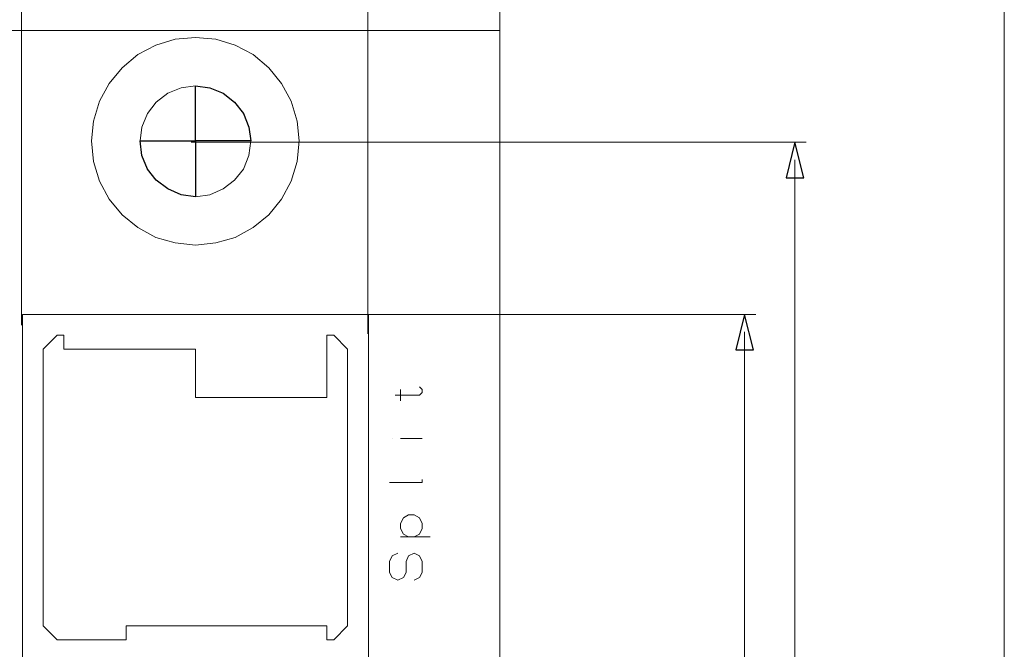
# Model space of a CAD drawing. Header units: millimetres. Extents: x -38 to 46, y -120 to 119.
# Tile 22 of 23: x 0 to 46, y 61 to 90. Entities that reach past the tile are written whole.
import ezdxf

# ---------------------------------------------------------------- set-up
doc = ezdxf.new("R2010")
doc.units = ezdxf.units.MM
doc.header["$MEASUREMENT"] = 0
doc.layers.add('Ebene 1', color=7, linetype='Continuous')

msp = doc.modelspace()

# ---------------------------------------------------------------- linework, layer by layer
at = {"layer": 'Ebene 1', "lineweight": 9}
for points in [[(0.4374, 75.9813), (0.4374, 75.9813), (0.4374, 107.9853), (0.4374, 107.9853)], [(16.3336, 75.5791), (16.3336, 75.5791), (16.3336, 107.9853), (16.3336, 107.9853)], [(8.2268, 84.3633), (8.2268, 84.3633), (36.4419, 84.3633), (36.4419, 84.3633)], [(16.1219, 76.4681), (16.1219, 76.4681), (34.1348, 76.4681), (34.1348, 76.4681)]]:
    msp.add_open_spline(points, degree=3, dxfattribs=at)
at = {"layer": 'Ebene 1', "lineweight": 20}
for points, knots in [([(22.3873, 104.4081), (22.3873, 104.4081), (-37.6202, 104.4081), (-37.6202, 104.4081), (-37.6202, 104.4081), (-37.6202, 104.4081), (-37.6202, -109.9044), (-37.6202, -109.9044), (-37.6202, -109.9044), (-37.6202, -109.9044), (22.3873, -109.9044), (22.3873, -109.9044), (22.3873, -109.9044), (22.3873, -109.9044), (22.3873, 104.4081), (22.3873, 104.4081)], [0, 0, 0, 0, 0.2, 0.2, 0.2, 0.2, 0.4, 0.4, 0.4, 0.4, 0.6, 0.6, 0.6, 0.6, 1, 1, 1, 1]), ([(8.4173, 81.8656), (8.4173, 81.8656), (9.0734, 81.9503), (9.0734, 81.9503), (9.0734, 81.9503), (9.0734, 81.9503), (9.6873, 82.2254), (9.6873, 82.2254), (9.6873, 82.2254), (9.6873, 82.2254), (10.2164, 82.6276), (10.2164, 82.6276), (10.2164, 82.6276), (10.2164, 82.6276), (10.6186, 83.1356), (10.6186, 83.1356), (10.6186, 83.1356), (10.6186, 83.1356), (10.8726, 83.7494), (10.8726, 83.7494), (10.8726, 83.7494), (10.8726, 83.7494), (10.9573, 84.4268), (10.9573, 84.4268), (10.9573, 84.4268), (10.9573, 84.4268), (10.8726, 85.0618), (10.8726, 85.0618), (10.8726, 85.0618), (10.8726, 85.0618), (10.6186, 85.6756), (10.6186, 85.6756), (10.6186, 85.6756), (10.6186, 85.6756), (10.2164, 86.2048), (10.2164, 86.2048), (10.2164, 86.2048), (10.2164, 86.2048), (9.6873, 86.6069), (9.6873, 86.6069), (9.6873, 86.6069), (9.6873, 86.6069), (9.0734, 86.8609), (9.0734, 86.8609), (9.0734, 86.8609), (9.0734, 86.8609), (8.4173, 86.9456), (8.4173, 86.9456), (8.4173, 86.9456), (8.4173, 86.9456), (7.7611, 86.8609), (7.7611, 86.8609), (7.7611, 86.8609), (7.7611, 86.8609), (7.1473, 86.6069), (7.1473, 86.6069), (7.1473, 86.6069), (7.1473, 86.6069), (6.6181, 86.2048), (6.6181, 86.2048), (6.6181, 86.2048), (6.6181, 86.2048), (6.2159, 85.6756), (6.2159, 85.6756), (6.2159, 85.6756), (6.2159, 85.6756), (5.9619, 85.0618), (5.9619, 85.0618), (5.9619, 85.0618), (5.9619, 85.0618), (5.8773, 84.4268), (5.8773, 84.4268), (5.8773, 84.4268), (5.8773, 84.4268), (5.9619, 83.7494), (5.9619, 83.7494), (5.9619, 83.7494), (5.9619, 83.7494), (6.2159, 83.1356), (6.2159, 83.1356), (6.2159, 83.1356), (6.2159, 83.1356), (6.6181, 82.6276), (6.6181, 82.6276), (6.6181, 82.6276), (6.6181, 82.6276), (7.1473, 82.2254), (7.1473, 82.2254), (7.1473, 82.2254), (7.1473, 82.2254), (7.7611, 81.9503), (7.7611, 81.9503), (7.7611, 81.9503), (7.7611, 81.9503), (8.4173, 81.8656), (8.4173, 81.8656)], [0, 0, 0, 0, 0.04, 0.04, 0.04, 0.04, 0.08, 0.08, 0.08, 0.08, 0.12, 0.12, 0.12, 0.12, 0.16, 0.16, 0.16, 0.16, 0.2, 0.2, 0.2, 0.2, 0.24, 0.24, 0.24, 0.24, 0.28, 0.28, 0.28, 0.28, 0.32, 0.32, 0.32, 0.32, 0.36, 0.36, 0.36, 0.36, 0.4, 0.4, 0.4, 0.4, 0.44, 0.44, 0.44, 0.44, 0.48, 0.48, 0.48, 0.48, 0.52, 0.52, 0.52, 0.52, 0.56, 0.56, 0.56, 0.56, 0.6, 0.6, 0.6, 0.6, 0.64, 0.64, 0.64, 0.64, 0.68, 0.68, 0.68, 0.68, 0.72, 0.72, 0.72, 0.72, 0.76, 0.76, 0.76, 0.76, 0.8, 0.8, 0.8, 0.8, 0.84, 0.84, 0.84, 0.84, 0.88, 0.88, 0.88, 0.88, 0.92, 0.92, 0.92, 0.92, 1, 1, 1, 1]), ([(10.9573, 84.4268), (10.9573, 84.4268), (10.8726, 85.0618), (10.8726, 85.0618), (10.8726, 85.0618), (10.8726, 85.0618), (10.6186, 85.6756), (10.6186, 85.6756), (10.6186, 85.6756), (10.6186, 85.6756), (10.2164, 86.2048), (10.2164, 86.2048), (10.2164, 86.2048), (10.2164, 86.2048), (9.6873, 86.6069), (9.6873, 86.6069), (9.6873, 86.6069), (9.6873, 86.6069), (9.0734, 86.8609), (9.0734, 86.8609), (9.0734, 86.8609), (9.0734, 86.8609), (8.4173, 86.9456), (8.4173, 86.9456), (8.4173, 86.9456), (8.4173, 86.9456), (8.4173, 84.4268), (8.4173, 84.4268), (8.4173, 84.4268), (8.4173, 84.4268), (10.9573, 84.4268), (10.9573, 84.4268)], [0, 0, 0, 0, 0.1111111, 0.1111111, 0.1111111, 0.1111111, 0.2222222, 0.2222222, 0.2222222, 0.2222222, 0.3333333, 0.3333333, 0.3333333, 0.3333333, 0.4444444, 0.4444444, 0.4444444, 0.4444444, 0.5555556, 0.5555556, 0.5555556, 0.5555556, 0.6666667, 0.6666667, 0.6666667, 0.6666667, 0.7777778, 0.7777778, 0.7777778, 0.7777778, 1, 1, 1, 1]), ([(5.8773, 84.4268), (5.8773, 84.4268), (5.9619, 83.7494), (5.9619, 83.7494), (5.9619, 83.7494), (5.9619, 83.7494), (6.2159, 83.1356), (6.2159, 83.1356), (6.2159, 83.1356), (6.2159, 83.1356), (6.6181, 82.6276), (6.6181, 82.6276), (6.6181, 82.6276), (6.6181, 82.6276), (7.1473, 82.2254), (7.1473, 82.2254), (7.1473, 82.2254), (7.1473, 82.2254), (7.7611, 81.9503), (7.7611, 81.9503), (7.7611, 81.9503), (7.7611, 81.9503), (8.4173, 81.8656), (8.4173, 81.8656), (8.4173, 81.8656), (8.4173, 81.8656), (8.4173, 84.4268), (8.4173, 84.4268), (8.4173, 84.4268), (8.4173, 84.4268), (5.8773, 84.4268), (5.8773, 84.4268)], [0, 0, 0, 0, 0.1111111, 0.1111111, 0.1111111, 0.1111111, 0.2222222, 0.2222222, 0.2222222, 0.2222222, 0.3333333, 0.3333333, 0.3333333, 0.3333333, 0.4444444, 0.4444444, 0.4444444, 0.4444444, 0.5555556, 0.5555556, 0.5555556, 0.5555556, 0.6666667, 0.6666667, 0.6666667, 0.6666667, 0.7777778, 0.7777778, 0.7777778, 0.7777778, 1, 1, 1, 1]), ([(0.4798, 60.5931), (0.4798, 60.5931), (16.3548, 60.5931), (16.3548, 60.5931), (16.3548, 60.5931), (16.3548, 60.5931), (16.3548, 76.4681), (16.3548, 76.4681), (16.3548, 76.4681), (16.3548, 76.4681), (0.4798, 76.4681), (0.4798, 76.4681), (0.4798, 76.4681), (0.4798, 76.4681), (0.4798, 60.5931), (0.4798, 60.5931)], [0, 0, 0, 0, 0.2, 0.2, 0.2, 0.2, 0.4, 0.4, 0.4, 0.4, 0.6, 0.6, 0.6, 0.6, 1, 1, 1, 1]), ([(15.4023, 62.1806), (15.4023, 62.1806), (15.4023, 74.8806), (15.4023, 74.8806), (15.4023, 74.8806), (15.4023, 74.8806), (14.7673, 75.5156), (14.7673, 75.5156), (14.7673, 75.5156), (14.7673, 75.5156), (14.4498, 75.5156), (14.4498, 75.5156), (14.4498, 75.5156), (14.4498, 75.5156), (14.4498, 72.6581), (14.4498, 72.6581), (14.4498, 72.6581), (14.4498, 72.6581), (8.4173, 72.6581), (8.4173, 72.6581), (8.4173, 72.6581), (8.4173, 72.6581), (8.4173, 74.8806), (8.4173, 74.8806), (8.4173, 74.8806), (8.4173, 74.8806), (2.3848, 74.8806), (2.3848, 74.8806), (2.3848, 74.8806), (2.3848, 74.8806), (2.3848, 75.5156), (2.3848, 75.5156), (2.3848, 75.5156), (2.3848, 75.5156), (2.0673, 75.5156), (2.0673, 75.5156), (2.0673, 75.5156), (2.0673, 75.5156), (1.4323, 74.8806), (1.4323, 74.8806), (1.4323, 74.8806), (1.4323, 74.8806), (1.4323, 62.1806), (1.4323, 62.1806), (1.4323, 62.1806), (1.4323, 62.1806), (2.0673, 61.5456), (2.0673, 61.5456), (2.0673, 61.5456), (2.0673, 61.5456), (5.2423, 61.5456), (5.2423, 61.5456), (5.2423, 61.5456), (5.2423, 61.5456), (5.2423, 62.1806), (5.2423, 62.1806), (5.2423, 62.1806), (5.2423, 62.1806), (14.4498, 62.1806), (14.4498, 62.1806), (14.4498, 62.1806), (14.4498, 62.1806), (14.4498, 61.5456), (14.4498, 61.5456), (14.4498, 61.5456), (14.4498, 61.5456), (14.7673, 61.5456), (14.7673, 61.5456), (14.7673, 61.5456), (14.7673, 61.5456), (15.4023, 62.1806), (15.4023, 62.1806)], [0, 0, 0, 0, 0.0526316, 0.0526316, 0.0526316, 0.0526316, 0.1052632, 0.1052632, 0.1052632, 0.1052632, 0.1578947, 0.1578947, 0.1578947, 0.1578947, 0.2105263, 0.2105263, 0.2105263, 0.2105263, 0.2631579, 0.2631579, 0.2631579, 0.2631579, 0.3157895, 0.3157895, 0.3157895, 0.3157895, 0.3684211, 0.3684211, 0.3684211, 0.3684211, 0.4210526, 0.4210526, 0.4210526, 0.4210526, 0.4736842, 0.4736842, 0.4736842, 0.4736842, 0.5263158, 0.5263158, 0.5263158, 0.5263158, 0.5789474, 0.5789474, 0.5789474, 0.5789474, 0.6315789, 0.6315789, 0.6315789, 0.6315789, 0.6842105, 0.6842105, 0.6842105, 0.6842105, 0.7368421, 0.7368421, 0.7368421, 0.7368421, 0.7894737, 0.7894737, 0.7894737, 0.7894737, 0.8421053, 0.8421053, 0.8421053, 0.8421053, 0.8947368, 0.8947368, 0.8947368, 0.8947368, 1, 1, 1, 1]), ([(17.5824, 72.7639), (17.5824, 72.7639), (18.7043, 72.7639), (18.7043, 72.7639), (18.7043, 72.7639), (18.7043, 72.7639), (18.8313, 72.8909), (18.8313, 72.8909), (18.8313, 72.8909), (18.8313, 72.8909), (18.8313, 73.0179), (18.8313, 73.0179), (18.8313, 73.0179), (18.8313, 73.0179), (18.7043, 73.1449), (18.7043, 73.1449)], [0, 0, 0, 0, 0.2, 0.2, 0.2, 0.2, 0.4, 0.4, 0.4, 0.4, 0.6, 0.6, 0.6, 0.6, 1, 1, 1, 1]), ([(18.8313, 68.8904), (18.8313, 68.8904), (18.8313, 68.7634), (18.8313, 68.7634), (18.8313, 68.7634), (18.8313, 68.7634), (17.3284, 68.7634), (17.3284, 68.7634)], [0, 0, 0, 0, 0.3333333, 0.3333333, 0.3333333, 0.3333333, 1, 1, 1, 1]), ([(18.4503, 66.2658), (18.4503, 66.2658), (18.7043, 66.3928), (18.7043, 66.3928), (18.7043, 66.3928), (18.7043, 66.3928), (18.8313, 66.6468), (18.8313, 66.6468), (18.8313, 66.6468), (18.8313, 66.6468), (18.8313, 66.8796), (18.8313, 66.8796), (18.8313, 66.8796), (18.8313, 66.8796), (18.7043, 67.1336), (18.7043, 67.1336), (18.7043, 67.1336), (18.7043, 67.1336), (18.4503, 67.2818), (18.4503, 67.2818), (18.4503, 67.2818), (18.4503, 67.2818), (18.1963, 67.2818), (18.1963, 67.2818), (18.1963, 67.2818), (18.1963, 67.2818), (17.9634, 67.1336), (17.9634, 67.1336), (17.9634, 67.1336), (17.9634, 67.1336), (17.8364, 66.8796), (17.8364, 66.8796), (17.8364, 66.8796), (17.8364, 66.8796), (17.8364, 66.6468), (17.8364, 66.6468), (17.8364, 66.6468), (17.8364, 66.6468), (17.9634, 66.3928), (17.9634, 66.3928), (17.9634, 66.3928), (17.9634, 66.3928), (18.1963, 66.2658), (18.1963, 66.2658), (18.1963, 66.2658), (18.1963, 66.2658), (18.4503, 66.2658), (18.4503, 66.2658)], [0, 0, 0, 0, 0.0769231, 0.0769231, 0.0769231, 0.0769231, 0.1538462, 0.1538462, 0.1538462, 0.1538462, 0.2307692, 0.2307692, 0.2307692, 0.2307692, 0.3076923, 0.3076923, 0.3076923, 0.3076923, 0.3846154, 0.3846154, 0.3846154, 0.3846154, 0.4615385, 0.4615385, 0.4615385, 0.4615385, 0.5384615, 0.5384615, 0.5384615, 0.5384615, 0.6153846, 0.6153846, 0.6153846, 0.6153846, 0.6923077, 0.6923077, 0.6923077, 0.6923077, 0.7692308, 0.7692308, 0.7692308, 0.7692308, 0.8461538, 0.8461538, 0.8461538, 0.8461538, 1, 1, 1, 1]), ([(18.4503, 64.2761), (18.4503, 64.2761), (18.7043, 64.4031), (18.7043, 64.4031), (18.7043, 64.4031), (18.7043, 64.4031), (18.8313, 64.6359), (18.8313, 64.6359), (18.8313, 64.6359), (18.8313, 64.6359), (18.8313, 65.1439), (18.8313, 65.1439), (18.8313, 65.1439), (18.8313, 65.1439), (18.7043, 65.3979), (18.7043, 65.3979), (18.7043, 65.3979), (18.7043, 65.3979), (18.4503, 65.5249), (18.4503, 65.5249), (18.4503, 65.5249), (18.4503, 65.5249), (18.1963, 65.3979), (18.1963, 65.3979), (18.1963, 65.3979), (18.1963, 65.3979), (18.0904, 65.1439), (18.0904, 65.1439), (18.0904, 65.1439), (18.0904, 65.1439), (18.0904, 64.6359), (18.0904, 64.6359), (18.0904, 64.6359), (18.0904, 64.6359), (17.9634, 64.4031), (17.9634, 64.4031), (17.9634, 64.4031), (17.9634, 64.4031), (17.7094, 64.2761), (17.7094, 64.2761), (17.7094, 64.2761), (17.7094, 64.2761), (17.4554, 64.4031), (17.4554, 64.4031), (17.4554, 64.4031), (17.4554, 64.4031), (17.3284, 64.6359), (17.3284, 64.6359), (17.3284, 64.6359), (17.3284, 64.6359), (17.3284, 65.1439), (17.3284, 65.1439), (17.3284, 65.1439), (17.3284, 65.1439), (17.4554, 65.3979), (17.4554, 65.3979), (17.4554, 65.3979), (17.4554, 65.3979), (17.7094, 65.5249), (17.7094, 65.5249)], [0, 0, 0, 0, 0.0625, 0.0625, 0.0625, 0.0625, 0.125, 0.125, 0.125, 0.125, 0.1875, 0.1875, 0.1875, 0.1875, 0.25, 0.25, 0.25, 0.25, 0.3125, 0.3125, 0.3125, 0.3125, 0.375, 0.375, 0.375, 0.375, 0.4375, 0.4375, 0.4375, 0.4375, 0.5, 0.5, 0.5, 0.5, 0.5625, 0.5625, 0.5625, 0.5625, 0.625, 0.625, 0.625, 0.625, 0.6875, 0.6875, 0.6875, 0.6875, 0.75, 0.75, 0.75, 0.75, 0.8125, 0.8125, 0.8125, 0.8125, 0.875, 0.875, 0.875, 0.875, 1, 1, 1, 1])]:
    msp.add_open_spline(points, degree=3, knots=knots, dxfattribs=at)
for points in [[(45.5436, 99.4551), (45.5436, 99.4551), (45.5436, 11.2536), (45.5436, 11.2536)], [(-37.6202, 89.4856), (-37.6202, 89.4856), (22.3873, 89.4856), (22.3873, 89.4856)], [(35.9339, 83.5589), (35.9339, 83.5589), (35.9339, 15.1906), (35.9339, 15.1906)], [(33.6268, 75.6638), (33.6268, 75.6638), (33.6268, 11.2536), (33.6268, 11.2536)], [(17.8364, 72.5099), (17.8364, 72.5099), (17.8364, 73.0179), (17.8364, 73.0179)], [(17.4554, 70.7743), (17.4554, 70.7743), (17.4554, 70.7743), (17.4554, 70.7743)], [(18.8313, 70.7743), (18.8313, 70.7743), (17.8364, 70.7743), (17.8364, 70.7743)], [(17.8364, 66.2658), (17.8364, 66.2658), (19.1911, 66.2658), (19.1911, 66.2658)]]:
    msp.add_open_spline(points, degree=3, dxfattribs=at)
at = {"layer": 'Ebene 1', "lineweight": 9}
for points, knots in [([(8.4173, 79.6431), (8.4173, 79.6431), (9.3486, 79.7489), (9.3486, 79.7489), (9.3486, 79.7489), (9.3486, 79.7489), (10.2376, 80.0029), (10.2376, 80.0029), (10.2376, 80.0029), (10.2376, 80.0029), (11.0631, 80.4474), (11.0631, 80.4474), (11.0631, 80.4474), (11.0631, 80.4474), (11.7828, 81.0401), (11.7828, 81.0401), (11.7828, 81.0401), (11.7828, 81.0401), (12.3754, 81.7598), (12.3754, 81.7598), (12.3754, 81.7598), (12.3754, 81.7598), (12.8199, 82.5853), (12.8199, 82.5853), (12.8199, 82.5853), (12.8199, 82.5853), (13.0951, 83.4743), (13.0951, 83.4743), (13.0951, 83.4743), (13.0951, 83.4743), (13.1798, 84.4268), (13.1798, 84.4268), (13.1798, 84.4268), (13.1798, 84.4268), (13.0951, 85.3369), (13.0951, 85.3369), (13.0951, 85.3369), (13.0951, 85.3369), (12.8199, 86.2471), (12.8199, 86.2471), (12.8199, 86.2471), (12.8199, 86.2471), (12.3754, 87.0514), (12.3754, 87.0514), (12.3754, 87.0514), (12.3754, 87.0514), (11.7828, 87.7711), (11.7828, 87.7711), (11.7828, 87.7711), (11.7828, 87.7711), (11.0631, 88.3849), (11.0631, 88.3849), (11.0631, 88.3849), (11.0631, 88.3849), (10.2376, 88.8083), (10.2376, 88.8083), (10.2376, 88.8083), (10.2376, 88.8083), (9.3486, 89.0834), (9.3486, 89.0834), (9.3486, 89.0834), (9.3486, 89.0834), (8.4173, 89.1681), (8.4173, 89.1681), (8.4173, 89.1681), (8.4173, 89.1681), (7.4859, 89.0834), (7.4859, 89.0834), (7.4859, 89.0834), (7.4859, 89.0834), (6.5969, 88.8083), (6.5969, 88.8083), (6.5969, 88.8083), (6.5969, 88.8083), (5.7714, 88.3849), (5.7714, 88.3849), (5.7714, 88.3849), (5.7714, 88.3849), (5.0518, 87.7711), (5.0518, 87.7711), (5.0518, 87.7711), (5.0518, 87.7711), (4.4591, 87.0514), (4.4591, 87.0514), (4.4591, 87.0514), (4.4591, 87.0514), (4.0146, 86.2471), (4.0146, 86.2471), (4.0146, 86.2471), (4.0146, 86.2471), (3.7394, 85.3369), (3.7394, 85.3369), (3.7394, 85.3369), (3.7394, 85.3369), (3.6548, 84.4268), (3.6548, 84.4268), (3.6548, 84.4268), (3.6548, 84.4268), (3.7394, 83.4743), (3.7394, 83.4743), (3.7394, 83.4743), (3.7394, 83.4743), (4.0146, 82.5853), (4.0146, 82.5853), (4.0146, 82.5853), (4.0146, 82.5853), (4.4591, 81.7598), (4.4591, 81.7598), (4.4591, 81.7598), (4.4591, 81.7598), (5.0518, 81.0401), (5.0518, 81.0401), (5.0518, 81.0401), (5.0518, 81.0401), (5.7714, 80.4474), (5.7714, 80.4474), (5.7714, 80.4474), (5.7714, 80.4474), (6.5969, 80.0029), (6.5969, 80.0029), (6.5969, 80.0029), (6.5969, 80.0029), (7.4859, 79.7489), (7.4859, 79.7489), (7.4859, 79.7489), (7.4859, 79.7489), (8.4173, 79.6431), (8.4173, 79.6431)], [0, 0, 0, 0, 0.030303, 0.030303, 0.030303, 0.030303, 0.0606061, 0.0606061, 0.0606061, 0.0606061, 0.0909091, 0.0909091, 0.0909091, 0.0909091, 0.1212121, 0.1212121, 0.1212121, 0.1212121, 0.1515152, 0.1515152, 0.1515152, 0.1515152, 0.1818182, 0.1818182, 0.1818182, 0.1818182, 0.2121212, 0.2121212, 0.2121212, 0.2121212, 0.2424242, 0.2424242, 0.2424242, 0.2424242, 0.2727273, 0.2727273, 0.2727273, 0.2727273, 0.3030303, 0.3030303, 0.3030303, 0.3030303, 0.3333333, 0.3333333, 0.3333333, 0.3333333, 0.3636364, 0.3636364, 0.3636364, 0.3636364, 0.3939394, 0.3939394, 0.3939394, 0.3939394, 0.4242424, 0.4242424, 0.4242424, 0.4242424, 0.4545455, 0.4545455, 0.4545455, 0.4545455, 0.4848485, 0.4848485, 0.4848485, 0.4848485, 0.5151515, 0.5151515, 0.5151515, 0.5151515, 0.5454545, 0.5454545, 0.5454545, 0.5454545, 0.5757576, 0.5757576, 0.5757576, 0.5757576, 0.6060606, 0.6060606, 0.6060606, 0.6060606, 0.6363636, 0.6363636, 0.6363636, 0.6363636, 0.6666667, 0.6666667, 0.6666667, 0.6666667, 0.6969697, 0.6969697, 0.6969697, 0.6969697, 0.7272727, 0.7272727, 0.7272727, 0.7272727, 0.7575758, 0.7575758, 0.7575758, 0.7575758, 0.7878788, 0.7878788, 0.7878788, 0.7878788, 0.8181818, 0.8181818, 0.8181818, 0.8181818, 0.8484848, 0.8484848, 0.8484848, 0.8484848, 0.8787879, 0.8787879, 0.8787879, 0.8787879, 0.9090909, 0.9090909, 0.9090909, 0.9090909, 0.9393939, 0.9393939, 0.9393939, 0.9393939, 1, 1, 1, 1]), ([(35.9339, 84.3633), (35.9339, 84.3633), (36.3361, 82.7334), (36.3361, 82.7334), (36.3361, 82.7334), (36.3361, 82.7334), (35.5318, 82.7334), (35.5318, 82.7334), (35.5318, 82.7334), (35.5318, 82.7334), (35.9339, 84.3633), (35.9339, 84.3633)], [0, 0, 0, 0, 0.25, 0.25, 0.25, 0.25, 0.5, 0.5, 0.5, 0.5, 1, 1, 1, 1]), ([(33.6268, 76.4681), (33.6268, 76.4681), (34.0289, 74.8383), (34.0289, 74.8383), (34.0289, 74.8383), (34.0289, 74.8383), (33.2246, 74.8383), (33.2246, 74.8383), (33.2246, 74.8383), (33.2246, 74.8383), (33.6268, 76.4681), (33.6268, 76.4681)], [0, 0, 0, 0, 0.25, 0.25, 0.25, 0.25, 0.5, 0.5, 0.5, 0.5, 1, 1, 1, 1])]:
    msp.add_open_spline(points, degree=3, knots=knots, dxfattribs=at)
at = {"layer": 'Ebene 1'}
for points, knots in [([(10.9573, 84.4268), (10.9573, 84.4268), (10.8726, 85.0618), (10.8726, 85.0618), (10.8726, 85.0618), (10.8726, 85.0618), (10.6186, 85.6756), (10.6186, 85.6756), (10.6186, 85.6756), (10.6186, 85.6756), (10.2164, 86.2048), (10.2164, 86.2048), (10.2164, 86.2048), (10.2164, 86.2048), (9.6873, 86.6069), (9.6873, 86.6069), (9.6873, 86.6069), (9.6873, 86.6069), (9.0734, 86.8609), (9.0734, 86.8609), (9.0734, 86.8609), (9.0734, 86.8609), (8.4173, 86.9456), (8.4173, 86.9456), (8.4173, 86.9456), (8.4173, 86.9456), (8.4173, 84.4268), (8.4173, 84.4268), (8.4173, 84.4268), (8.4173, 84.4268), (10.9573, 84.4268), (10.9573, 84.4268)], [0, 0, 0, 0, 0.1111111, 0.1111111, 0.1111111, 0.1111111, 0.2222222, 0.2222222, 0.2222222, 0.2222222, 0.3333333, 0.3333333, 0.3333333, 0.3333333, 0.4444444, 0.4444444, 0.4444444, 0.4444444, 0.5555556, 0.5555556, 0.5555556, 0.5555556, 0.6666667, 0.6666667, 0.6666667, 0.6666667, 0.7777778, 0.7777778, 0.7777778, 0.7777778, 1, 1, 1, 1]), ([(5.8773, 84.4268), (5.8773, 84.4268), (5.9619, 83.7494), (5.9619, 83.7494), (5.9619, 83.7494), (5.9619, 83.7494), (6.2159, 83.1356), (6.2159, 83.1356), (6.2159, 83.1356), (6.2159, 83.1356), (6.6181, 82.6276), (6.6181, 82.6276), (6.6181, 82.6276), (6.6181, 82.6276), (7.1473, 82.2254), (7.1473, 82.2254), (7.1473, 82.2254), (7.1473, 82.2254), (7.7611, 81.9503), (7.7611, 81.9503), (7.7611, 81.9503), (7.7611, 81.9503), (8.4173, 81.8656), (8.4173, 81.8656), (8.4173, 81.8656), (8.4173, 81.8656), (8.4173, 84.4268), (8.4173, 84.4268), (8.4173, 84.4268), (8.4173, 84.4268), (5.8773, 84.4268), (5.8773, 84.4268)], [0, 0, 0, 0, 0.1111111, 0.1111111, 0.1111111, 0.1111111, 0.2222222, 0.2222222, 0.2222222, 0.2222222, 0.3333333, 0.3333333, 0.3333333, 0.3333333, 0.4444444, 0.4444444, 0.4444444, 0.4444444, 0.5555556, 0.5555556, 0.5555556, 0.5555556, 0.6666667, 0.6666667, 0.6666667, 0.6666667, 0.7777778, 0.7777778, 0.7777778, 0.7777778, 1, 1, 1, 1]), ([(35.9339, 84.3633), (35.9339, 84.3633), (36.3361, 82.7334), (36.3361, 82.7334), (36.3361, 82.7334), (36.3361, 82.7334), (35.5318, 82.7334), (35.5318, 82.7334), (35.5318, 82.7334), (35.5318, 82.7334), (35.9339, 84.3633), (35.9339, 84.3633)], [0, 0, 0, 0, 0.25, 0.25, 0.25, 0.25, 0.5, 0.5, 0.5, 0.5, 1, 1, 1, 1]), ([(33.6268, 76.4681), (33.6268, 76.4681), (34.0289, 74.8383), (34.0289, 74.8383), (34.0289, 74.8383), (34.0289, 74.8383), (33.2246, 74.8383), (33.2246, 74.8383), (33.2246, 74.8383), (33.2246, 74.8383), (33.6268, 76.4681), (33.6268, 76.4681)], [0, 0, 0, 0, 0.25, 0.25, 0.25, 0.25, 0.5, 0.5, 0.5, 0.5, 1, 1, 1, 1])]:
    msp.add_open_spline(points, degree=3, knots=knots, dxfattribs=at)

doc.saveas('drawing.dxf')
